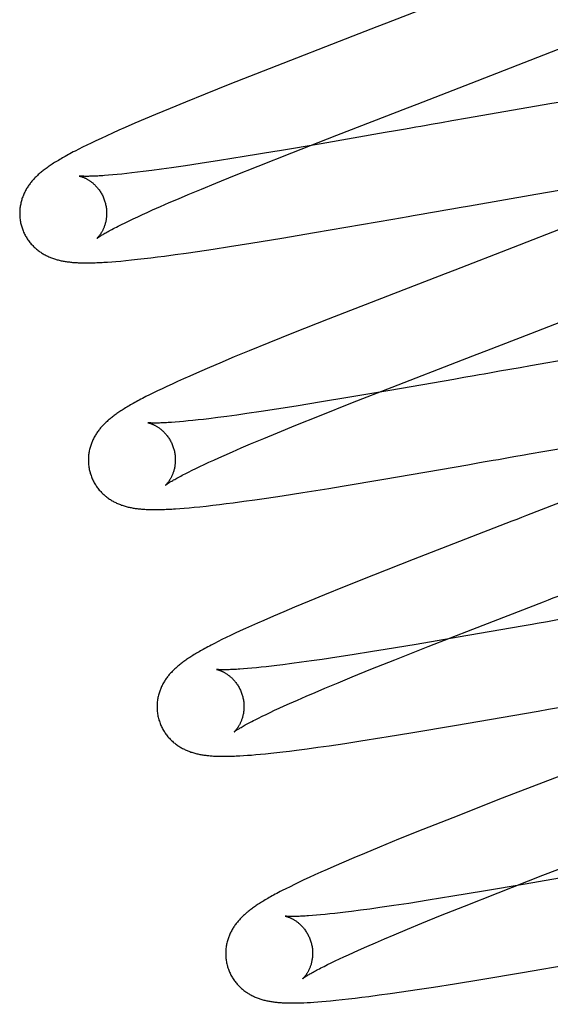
# Model space of a CAD drawing. Header units: inches. Extents: x 0 to 184, y 0 to 119.
# Tile 21 of 113: x 92.878 to 93, y 39.495 to 39.722. Entities that reach past the tile are written whole.
import ezdxf

# ---------------------------------------------------------------- set-up
doc = ezdxf.new("R2010")
doc.units = ezdxf.units.IN
doc.header["$LTSCALE"] = 10.121375
doc.header["$MEASUREMENT"] = 0
doc.linetypes.add('HIDDEN', pattern=[0.2, 0.1, -0.1])
doc.layers.add('DEFAULT_2', color=8, linetype='HIDDEN')

msp = doc.modelspace()

# ---------------------------------------------------------------- linework, layer by layer
at = {"layer": 'DEFAULT_2', "color": 8, "linetype": 'HIDDEN'}
for p, q in [((92.96527, 43.40315), (92.96527, 37.90265)), ((92.97458, 39.72585), (92.96229, 39.7211)), ((92.95454, 39.7181), (92.93529, 39.71061)), ((92.99851, 39.71383), (93.00832, 39.71771)), ((92.98173, 39.70728), (92.99851, 39.71383)), ((92.93529, 39.71061), (92.92628, 39.70706)), ((92.96938, 39.7025), (92.98173, 39.70728)), ((92.92628, 39.70706), (92.92057, 39.70477)), ((92.91603, 39.70293), (92.91254, 39.70149)), ((92.92057, 39.70477), (92.91603, 39.70293)), ((93.00573, 39.70349), (92.99989, 39.70251)), ((92.91254, 39.70149), (92.90919, 39.7001)), ((92.99989, 39.70251), (92.98089, 39.69923)), ((92.90445, 39.69808), (92.9022, 39.6971)), ((92.90678, 39.69907), (92.90445, 39.69808)), ((92.90919, 39.7001), (92.90678, 39.69907)), ((92.97495, 39.69819), (92.97258, 39.69777)), ((92.97732, 39.6986), (92.97495, 39.69819)), ((92.98089, 39.69923), (92.97732, 39.6986)), ((92.90073, 39.69645), (92.89931, 39.69581)), ((92.9022, 39.6971), (92.90073, 39.69645)), ((92.96202, 39.69592), (92.9473, 39.69337)), ((92.96435, 39.69633), (92.96202, 39.69592)), ((92.96669, 39.69674), (92.96435, 39.69633)), ((92.89548, 39.69405), (92.89438, 39.69352)), ((92.89667, 39.6946), (92.89548, 39.69405)), ((92.89795, 39.69519), (92.89667, 39.6946)), ((92.89931, 39.69581), (92.89795, 39.69519)), ((92.94055, 39.6913), (92.95084, 39.69532)), ((92.8915, 39.6921), (92.89066, 39.69167)), ((92.89239, 39.69255), (92.8915, 39.6921)), ((92.89335, 39.69302), (92.89239, 39.69255)), ((92.89438, 39.69352), (92.89335, 39.69302)), ((92.93662, 39.69155), (92.92959, 39.69039)), ((92.9328, 39.68823), (92.94055, 39.6913)), ((92.92389, 39.68948), (92.91942, 39.68878)), ((92.92959, 39.69039), (92.92389, 39.68948)), ((92.90499, 39.68679), (92.90374, 39.68664)), ((92.9063, 39.68694), (92.90499, 39.68679)), ((92.90836, 39.68721), (92.9063, 39.68694)), ((92.91053, 39.6875), (92.90836, 39.68721)), ((92.91281, 39.68781), (92.91053, 39.6875)), ((92.91603, 39.68828), (92.91281, 39.68781)), ((92.91942, 39.68878), (92.91603, 39.68828)), ((92.92733, 39.68603), (92.9328, 39.68823)), ((92.89932, 39.68618), (92.89837, 39.6861)), ((92.90034, 39.68628), (92.89932, 39.68618)), ((92.90142, 39.68639), (92.90034, 39.68628)), ((92.90255, 39.68651), (92.90142, 39.68639)), ((92.90374, 39.68664), (92.90255, 39.68651)), ((92.92302, 39.68428), (92.92733, 39.68603)), ((92.91665, 39.68164), (92.91975, 39.68293)), ((92.91975, 39.68293), (92.92302, 39.68428)), ((92.99667, 39.68176), (93.00708, 39.68354)), ((92.91234, 39.6798), (92.91444, 39.68071)), ((92.91444, 39.68071), (92.91665, 39.68164)), ((92.98135, 39.6791), (92.99667, 39.68176)), ((92.90728, 39.67757), (92.90847, 39.67811)), ((92.90847, 39.67811), (92.91035, 39.67894)), ((92.91035, 39.67894), (92.91234, 39.6798)), ((92.97427, 39.67786), (92.97545, 39.67807)), ((92.97899, 39.67869), (92.98135, 39.6791)), ((92.90218, 39.67518), (92.90309, 39.67562)), ((92.90309, 39.67562), (92.90405, 39.67608)), ((92.90405, 39.67608), (92.90507, 39.67656)), ((92.90507, 39.67656), (92.90615, 39.67706)), ((92.90615, 39.67706), (92.90728, 39.67757)), ((92.94573, 39.6729), (92.96376, 39.67602)), ((92.96376, 39.67602), (92.96724, 39.67663)), ((92.90055, 39.67437), (92.90133, 39.67476)), ((92.90133, 39.67476), (92.90218, 39.67518)), ((93.00364, 39.67423), (92.99142, 39.66947)), ((92.9311, 39.67047), (92.93825, 39.67164)), ((92.93825, 39.67164), (92.94573, 39.6729)), ((92.91883, 39.66857), (92.92245, 39.66911)), ((92.92245, 39.66911), (92.92621, 39.66969)), ((92.92621, 39.66969), (92.9311, 39.67047)), ((92.99142, 39.66947), (92.97798, 39.66427)), ((92.90008, 39.66627), (92.90116, 39.66636)), ((92.90116, 39.66636), (92.90234, 39.66647)), ((92.90234, 39.66647), (92.90364, 39.6666)), ((92.90364, 39.6666), (92.90505, 39.66676)), ((92.90505, 39.66676), (92.90654, 39.66693)), ((92.90654, 39.66693), (92.90807, 39.66711)), ((92.90807, 39.66711), (92.90962, 39.6673)), ((92.90962, 39.6673), (92.91121, 39.6675)), ((92.91121, 39.6675), (92.91366, 39.66783)), ((92.91366, 39.66783), (92.91621, 39.66819)), ((92.91621, 39.66819), (92.91883, 39.66857)), ((92.89816, 39.66613), (92.89909, 39.66619)), ((92.89909, 39.66619), (92.90008, 39.66627)), ((92.96255, 39.65829), (92.94886, 39.65295)), ((92.99546, 39.64969), (93.0134, 39.65668)), ((92.94886, 39.65295), (92.94091, 39.6498)), ((92.94091, 39.6498), (92.93524, 39.64753)), ((92.93524, 39.64753), (92.93074, 39.64569)), ((92.92728, 39.64427), (92.92397, 39.64288)), ((92.93074, 39.64569), (92.92728, 39.64427)), ((92.97979, 39.64363), (92.98312, 39.64492)), ((93.01559, 39.6457), (92.99543, 39.64222)), ((92.92158, 39.64186), (92.91928, 39.64087)), ((92.92397, 39.64288), (92.92158, 39.64186)), ((92.96363, 39.63736), (92.97979, 39.64363)), ((92.99305, 39.6418), (92.99068, 39.64139)), ((92.99543, 39.64222), (92.99305, 39.6418)), ((92.91561, 39.63925), (92.91424, 39.63863)), ((92.91705, 39.63989), (92.91561, 39.63925)), ((92.91928, 39.64087), (92.91705, 39.63989)), ((92.9801, 39.63953), (92.97777, 39.63912)), ((92.98243, 39.63994), (92.9801, 39.63953)), ((92.99068, 39.64139), (92.98831, 39.64097)), ((92.91068, 39.63697), (92.90966, 39.63648)), ((92.91178, 39.6375), (92.91068, 39.63697)), ((92.91297, 39.63805), (92.91178, 39.6375)), ((92.91424, 39.63863), (92.91297, 39.63805)), ((92.95449, 39.63378), (92.96363, 39.63736)), ((92.97777, 39.63912), (92.96307, 39.63657)), ((92.90697, 39.63515), (92.90618, 39.63474)), ((92.90781, 39.63557), (92.90697, 39.63515)), ((92.9087, 39.63602), (92.90781, 39.63557)), ((92.90966, 39.63648), (92.9087, 39.63602)), ((92.95344, 39.63493), (92.94734, 39.63392)), ((92.96307, 39.63657), (92.95344, 39.63493)), ((92.94155, 39.63298), (92.93697, 39.63226)), ((92.94734, 39.63392), (92.94155, 39.63298)), ((92.94685, 39.63074), (92.95449, 39.63378)), ((92.92347, 39.63033), (92.92145, 39.63007)), ((92.9256, 39.63061), (92.92347, 39.63033)), ((92.92785, 39.63091), (92.9256, 39.63061)), ((92.9302, 39.63125), (92.92785, 39.63091)), ((92.9335, 39.63173), (92.9302, 39.63125)), ((92.93697, 39.63226), (92.9335, 39.63173)), ((92.94147, 39.62858), (92.94685, 39.63074)), ((92.91465, 39.62935), (92.91372, 39.62928)), ((92.91563, 39.62944), (92.91465, 39.62935)), ((92.91668, 39.62954), (92.91563, 39.62944)), ((92.91779, 39.62966), (92.91668, 39.62954)), ((92.91895, 39.62978), (92.91779, 39.62966)), ((92.92017, 39.62992), (92.91895, 39.62978)), ((92.92145, 39.63007), (92.92017, 39.62992)), ((92.93725, 39.62685), (92.94147, 39.62858)), ((92.93405, 39.62553), (92.93725, 39.62685)), ((92.92686, 39.62246), (92.92889, 39.62334)), ((92.92889, 39.62334), (92.93104, 39.62426)), ((92.93104, 39.62426), (92.93405, 39.62553)), ((92.99868, 39.62258), (93.01286, 39.62504)), ((92.92256, 39.62055), (92.92372, 39.62107)), ((92.92372, 39.62107), (92.92494, 39.62161)), ((92.92494, 39.62161), (92.92686, 39.62246)), ((92.99512, 39.62196), (92.99868, 39.62258)), ((92.91846, 39.61863), (92.9194, 39.61908)), ((92.9194, 39.61908), (92.92039, 39.61955)), ((92.92039, 39.61955), (92.92145, 39.62004)), ((92.92145, 39.62004), (92.92256, 39.62055)), ((92.9617, 39.61614), (92.98098, 39.61948)), ((92.98098, 39.61948), (92.98332, 39.61989)), ((92.98684, 39.62051), (92.98802, 39.62071)), ((92.916, 39.6174), (92.91676, 39.61779)), ((92.91676, 39.61779), (92.91758, 39.6182)), ((92.91758, 39.6182), (92.91846, 39.61863)), ((92.94902, 39.61402), (92.9521, 39.61453)), ((92.9521, 39.61453), (92.9617, 39.61614)), ((92.93468, 39.61179), (92.93831, 39.61233)), ((92.93831, 39.61233), (92.94306, 39.61307)), ((92.94306, 39.61307), (92.94902, 39.61402)), ((92.91808, 39.60968), (92.91939, 39.60981)), ((92.91939, 39.60981), (92.92083, 39.60996)), ((92.92083, 39.60996), (92.92234, 39.61013)), ((92.92234, 39.61013), (92.92387, 39.61032)), ((92.92387, 39.61032), (92.92542, 39.61051)), ((92.92542, 39.61051), (92.92701, 39.61072)), ((92.92701, 39.61072), (92.92948, 39.61105)), ((92.92948, 39.61105), (92.93204, 39.61141)), ((92.93204, 39.61141), (92.93468, 39.61179)), ((92.91475, 39.60939), (92.91577, 39.60947)), ((92.91577, 39.60947), (92.91688, 39.60957)), ((92.91688, 39.60957), (92.91808, 39.60968)), ((92.96842, 39.59764), (92.9593, 39.59405)), ((92.9593, 39.59405), (92.95258, 39.59136)), ((92.94801, 39.58951), (92.9445, 39.58806)), ((92.95258, 39.59136), (92.94801, 39.58951)), ((92.9445, 39.58806), (92.94113, 39.58666)), ((92.9387, 39.58564), (92.93634, 39.58463)), ((92.94113, 39.58666), (92.9387, 39.58564)), ((92.9326, 39.58299), (92.93121, 39.58237)), ((92.93406, 39.58364), (92.9326, 39.58299)), ((92.93634, 39.58463), (92.93406, 39.58364)), ((92.99579, 39.58272), (92.99346, 39.58232)), ((92.92751, 39.58068), (92.92643, 39.58016)), ((92.92867, 39.58121), (92.92751, 39.58068)), ((92.9299, 39.58178), (92.92867, 39.58121)), ((92.93121, 39.58237), (92.9299, 39.58178)), ((92.9719, 39.57762), (92.98216, 39.58163)), ((92.99346, 39.58232), (92.97874, 39.57976)), ((92.92274, 39.57834), (92.92195, 39.57793)), ((92.92357, 39.57877), (92.92274, 39.57834)), ((92.92446, 39.57921), (92.92357, 39.57877)), ((92.92541, 39.57967), (92.92446, 39.57921)), ((92.92643, 39.58016), (92.92541, 39.57967)), ((92.9691, 39.57812), (92.962, 39.57694)), ((92.97874, 39.57976), (92.9691, 39.57812)), ((92.95442, 39.57573), (92.95086, 39.57518)), ((92.95909, 39.57647), (92.95442, 39.57573)), ((92.962, 39.57694), (92.95909, 39.57647)), ((92.96418, 39.57457), (92.9719, 39.57762)), ((92.93844, 39.57343), (92.93711, 39.57327)), ((92.94053, 39.5737), (92.93844, 39.57343)), ((92.94274, 39.574), (92.94053, 39.5737)), ((92.94505, 39.57432), (92.94274, 39.574)), ((92.94748, 39.57467), (92.94505, 39.57432)), ((92.95086, 39.57518), (92.94748, 39.57467)), ((92.95872, 39.57238), (92.96418, 39.57457)), ((92.93034, 39.57255), (92.92942, 39.57248)), ((92.93132, 39.57264), (92.93034, 39.57255)), ((92.93236, 39.57274), (92.93132, 39.57264)), ((92.93346, 39.57285), (92.93236, 39.57274)), ((92.93462, 39.57298), (92.93346, 39.57285)), ((92.93584, 39.57312), (92.93462, 39.57298)), ((92.93711, 39.57327), (92.93584, 39.57312)), ((92.95443, 39.57063), (92.95872, 39.57238)), ((92.94809, 39.568), (92.95117, 39.56929)), ((92.95117, 39.56929), (92.95443, 39.57063)), ((92.9438, 39.56617), (92.94589, 39.56707)), ((92.94589, 39.56707), (92.94809, 39.568)), ((92.93877, 39.56395), (92.93995, 39.56448)), ((92.93995, 39.56448), (92.94182, 39.5653)), ((92.94182, 39.5653), (92.9438, 39.56617)), ((92.9346, 39.562), (92.93555, 39.56246)), ((92.93555, 39.56246), (92.93657, 39.56294)), ((92.93657, 39.56294), (92.93764, 39.56343)), ((92.93764, 39.56343), (92.93877, 39.56395)), ((92.97794, 39.55943), (92.99721, 39.56277)), ((92.99721, 39.56277), (92.99955, 39.56318)), ((92.99955, 39.56318), (93.00189, 39.56359)), ((92.93207, 39.56076), (92.93285, 39.56115)), ((92.93285, 39.56115), (92.9337, 39.56157)), ((92.9337, 39.56157), (92.9346, 39.562)), ((92.96833, 39.55781), (92.97794, 39.55943)), ((92.94911, 39.5548), (92.95268, 39.55533)), ((92.95268, 39.55533), (92.9564, 39.55589)), ((92.9564, 39.55589), (92.96124, 39.55666)), ((92.93449, 39.55295), (92.93572, 39.55308)), ((92.93572, 39.55308), (92.93705, 39.55322)), ((92.93705, 39.55322), (92.93847, 39.55338)), ((92.93847, 39.55338), (92.93998, 39.55357)), ((92.93998, 39.55357), (92.94156, 39.55376)), ((92.94156, 39.55376), (92.94402, 39.55409)), ((92.94402, 39.55409), (92.94653, 39.55443)), ((92.94653, 39.55443), (92.94911, 39.5548)), ((92.92941, 39.55252), (92.93031, 39.55258)), ((92.93031, 39.55258), (92.93126, 39.55265)), ((92.93126, 39.55265), (92.93226, 39.55274)), ((92.93226, 39.55274), (92.93334, 39.55284)), ((92.93334, 39.55284), (92.93449, 39.55295)), ((93.00752, 39.5499), (92.98892, 39.54269)), ((92.98892, 39.54269), (92.97754, 39.53822)), ((92.97754, 39.53822), (92.97068, 39.5355)), ((92.97068, 39.5355), (92.96509, 39.53324)), ((92.96509, 39.53324), (92.96065, 39.53142)), ((92.96065, 39.53142), (92.95725, 39.53001)), ((92.95481, 39.52898), (92.95245, 39.52797)), ((92.95725, 39.53001), (92.95481, 39.52898)), ((92.94866, 39.52632), (92.94722, 39.52568)), ((92.95015, 39.52698), (92.94866, 39.52632)), ((92.95245, 39.52797), (92.95015, 39.52698)), ((92.94332, 39.52389), (92.94218, 39.52335)), ((92.94454, 39.52446), (92.94332, 39.52389)), ((92.94584, 39.52506), (92.94454, 39.52446)), ((92.94722, 39.52568), (92.94584, 39.52506)), ((92.98799, 39.52095), (92.99828, 39.52497)), ((93.00762, 39.52524), (92.99417, 39.52291)), ((92.93917, 39.52188), (92.93829, 39.52143)), ((92.94011, 39.52234), (92.93917, 39.52188)), ((92.94111, 39.52284), (92.94011, 39.52234)), ((92.94218, 39.52335), (92.94111, 39.52284)), ((92.99417, 39.52291), (92.98461, 39.52128)), ((92.97188, 39.5192), (92.9674, 39.5185)), ((92.97758, 39.52012), (92.97188, 39.5192)), ((92.98461, 39.52128), (92.97758, 39.52012)), ((92.98023, 39.51788), (92.98799, 39.52095)), ((92.95628, 39.51691), (92.95421, 39.51664)), ((92.95847, 39.5172), (92.95628, 39.51691)), ((92.96077, 39.51752), (92.95847, 39.5172)), ((92.964, 39.51799), (92.96077, 39.51752)), ((92.9674, 39.5185), (92.964, 39.51799)), ((92.97475, 39.51568), (92.98023, 39.51788)), ((92.94618, 39.51577), (92.94526, 39.51569)), ((92.94715, 39.51585), (92.94618, 39.51577)), ((92.94817, 39.51595), (92.94715, 39.51585)), ((92.94926, 39.51606), (92.94817, 39.51595)), ((92.95041, 39.51619), (92.94926, 39.51606)), ((92.95162, 39.51632), (92.95041, 39.51619)), ((92.95289, 39.51647), (92.95162, 39.51632)), ((92.95421, 39.51664), (92.95289, 39.51647)), ((92.97044, 39.51393), (92.97475, 39.51568)), ((92.96406, 39.51128), (92.96716, 39.51258)), ((92.96716, 39.51258), (92.97044, 39.51393)), ((92.95975, 39.50944), (92.96185, 39.51035)), ((92.96185, 39.51035), (92.96406, 39.51128)), ((92.95468, 39.50721), (92.95587, 39.50774)), ((92.95587, 39.50774), (92.95775, 39.50858)), ((92.95775, 39.50858), (92.95975, 39.50944)), ((92.95048, 39.50526), (92.95145, 39.50572)), ((92.95145, 39.50572), (92.95247, 39.5062)), ((92.95247, 39.5062), (92.95355, 39.50669)), ((92.95355, 39.50669), (92.95468, 39.50721)), ((92.99358, 39.50261), (93.01276, 39.50593)), ((92.94793, 39.504), (92.94872, 39.5044)), ((92.94872, 39.5044), (92.94957, 39.50482)), ((92.94957, 39.50482), (92.95048, 39.50526)), ((92.97795, 39.50001), (92.98402, 39.501)), ((92.98402, 39.501), (92.99358, 39.50261)), ((92.96576, 39.49813), (92.96936, 39.49867)), ((92.96936, 39.49867), (92.97309, 39.49924)), ((92.97309, 39.49924), (92.97795, 39.50001)), ((92.9521, 39.49635), (92.95357, 39.49651)), ((92.95357, 39.49651), (92.95508, 39.49669)), ((92.95508, 39.49669), (92.95662, 39.49688)), ((92.95662, 39.49688), (92.9582, 39.49708)), ((92.9582, 39.49708), (92.96063, 39.49741)), ((92.96063, 39.49741), (92.96316, 39.49776)), ((92.96316, 39.49776), (92.96576, 39.49813)), ((92.94405, 39.49566), (92.94481, 39.49571)), ((92.94481, 39.49571), (92.94562, 39.49576)), ((92.94562, 39.49576), (92.94649, 39.49582)), ((92.94649, 39.49582), (92.94741, 39.49589)), ((92.94741, 39.49589), (92.94839, 39.49598)), ((92.94839, 39.49598), (92.94945, 39.49608)), ((92.94945, 39.49608), (92.95067, 39.4962)), ((92.95067, 39.4962), (92.9521, 39.49635))]:
    msp.add_line(p, q, dxfattribs=at)
for points in [[(92.96229, 39.7211), (92.96007, 39.72024), (92.95454, 39.7181)], [(92.95084, 39.69532), (92.96715, 39.70164), (92.96938, 39.7025)], [(92.97258, 39.69777), (92.9714, 39.69757), (92.97022, 39.69736), (92.96904, 39.69715), (92.96786, 39.69695), (92.96669, 39.69674)], [(92.89066, 39.69167), (92.89026, 39.69146), (92.88987, 39.69125), (92.88949, 39.69105), (92.88913, 39.69085), (92.88877, 39.69066), (92.88842, 39.69046), (92.88809, 39.69028), (92.88776, 39.69009), (92.88744, 39.6899), (92.88713, 39.68972), (92.88683, 39.68954), (92.88653, 39.68937), (92.88625, 39.68919), (92.88597, 39.68902), (92.8857, 39.68885), (92.88544, 39.68868), (92.88518, 39.68851), (92.88493, 39.68834), (92.88469, 39.68818), (92.88446, 39.68802), (92.88423, 39.68785), (92.884, 39.68769), (92.88379, 39.68753), (92.88357, 39.68737), (92.88337, 39.68721), (92.88317, 39.68705), (92.88297, 39.68689), (92.88278, 39.68673), (92.88259, 39.68657), (92.8824, 39.68641), (92.88222, 39.68625), (92.88204, 39.68608), (92.88187, 39.68592), (92.8817, 39.68575), (92.88153, 39.68558), (92.88136, 39.68541), (92.8812, 39.68524), (92.88105, 39.68507), (92.88089, 39.68489), (92.88074, 39.68472), (92.88059, 39.68454), (92.88045, 39.68436), (92.88031, 39.68417), (92.88017, 39.68399), (92.88004, 39.6838), (92.87991, 39.68361), (92.87978, 39.68342), (92.87966, 39.68322), (92.87953, 39.68302), (92.87942, 39.68282), (92.8793, 39.68261), (92.87919, 39.6824), (92.87909, 39.68219), (92.87898, 39.68198), (92.87889, 39.68176), (92.87879, 39.68155), (92.8787, 39.68133), (92.87862, 39.68111), (92.87854, 39.68088), (92.87846, 39.68066), (92.87839, 39.68043), (92.87833, 39.68019), (92.87827, 39.67996), (92.87821, 39.67972), (92.87816, 39.67948), (92.87811, 39.67924), (92.87807, 39.67899), (92.87803, 39.67874), (92.878, 39.6785), (92.87798, 39.67825), (92.87796, 39.67799), (92.87795, 39.67774), (92.87794, 39.67748), (92.87794, 39.67723), (92.87794, 39.67697), (92.87795, 39.67672), (92.87797, 39.67646), (92.878, 39.6762), (92.87803, 39.67595), (92.87806, 39.67569), (92.87811, 39.67544), (92.87815, 39.67518), (92.87821, 39.67493), (92.87827, 39.67468), (92.87833, 39.67447)], [(92.9473, 39.69337), (92.93766, 39.69173), (92.93662, 39.69155)], [(92.89165, 39.68592), (92.89164, 39.68592), (92.89165, 39.68592), (92.89166, 39.68592), (92.89168, 39.68592), (92.89171, 39.68591), (92.89175, 39.6859), (92.89179, 39.68589), (92.89184, 39.68588), (92.89189, 39.68587), (92.89195, 39.68585), (92.89201, 39.68583), (92.89208, 39.68581), (92.89216, 39.68579), (92.89223, 39.68576), (92.89232, 39.68573), (92.8924, 39.6857), (92.89249, 39.68567), (92.89259, 39.68563), (92.89268, 39.68559), (92.89278, 39.68555), (92.89288, 39.6855), (92.89299, 39.68545), (92.8931, 39.6854), (92.89321, 39.68534), (92.89332, 39.68528), (92.89344, 39.68522), (92.89356, 39.68515), (92.89368, 39.68508), (92.8938, 39.685), (92.89393, 39.68492), (92.89405, 39.68483), (92.89418, 39.68474), (92.89432, 39.68465), (92.89445, 39.68454), (92.89458, 39.68444), (92.89472, 39.68433), (92.89485, 39.68421), (92.89499, 39.68409), (92.89512, 39.68396), (92.89526, 39.68383), (92.8954, 39.68369), (92.89554, 39.68354), (92.89567, 39.68339), (92.89581, 39.68323), (92.89594, 39.68307), (92.89607, 39.6829), (92.8962, 39.68272), (92.89633, 39.68254), (92.89645, 39.68236), (92.89657, 39.68217), (92.89669, 39.68197), (92.8968, 39.68177), (92.89691, 39.68157), (92.89702, 39.68136), (92.89712, 39.68114), (92.89721, 39.68093), (92.8973, 39.68071), (92.89739, 39.68048), (92.89746, 39.68025), (92.89754, 39.68002), (92.8976, 39.67982)], [(92.89837, 39.6861), (92.89747, 39.68603), (92.89705, 39.686), (92.89664, 39.68598), (92.89625, 39.68595), (92.89588, 39.68593), (92.89552, 39.68591), (92.89518, 39.6859), (92.89486, 39.68588), (92.89455, 39.68587), (92.89426, 39.68586), (92.89399, 39.68586), (92.89373, 39.68585), (92.89349, 39.68585), (92.89327, 39.68585), (92.89307, 39.68585), (92.89289, 39.68585), (92.89272, 39.68586), (92.89257, 39.68586), (92.89243, 39.68586), (92.8923, 39.68587), (92.89218, 39.68588), (92.89208, 39.68588), (92.89199, 39.68589), (92.89191, 39.68589), (92.89184, 39.6859), (92.89179, 39.68591), (92.89174, 39.68591), (92.8917, 39.68592), (92.89167, 39.68592), (92.89165, 39.68592), (92.89165, 39.68592)], [(92.8976, 39.67982), (92.89765, 39.67963), (92.8977, 39.67939), (92.89775, 39.67916), (92.8978, 39.67892), (92.89784, 39.67869), (92.89787, 39.67845), (92.89789, 39.67822), (92.89791, 39.67799), (92.89792, 39.67775), (92.89793, 39.67753), (92.89793, 39.6773), (92.89793, 39.67707), (92.89792, 39.67685), (92.8979, 39.67663), (92.89788, 39.67641), (92.89785, 39.6762), (92.89782, 39.67599), (92.89779, 39.67579), (92.89775, 39.67558), (92.89771, 39.67539), (92.89767, 39.6752), (92.89762, 39.67501), (92.89757, 39.67483), (92.89751, 39.67466), (92.89746, 39.67449), (92.8974, 39.67432), (92.89734, 39.67417), (92.89728, 39.67401), (92.89722, 39.67386), (92.89715, 39.67372), (92.89709, 39.67358), (92.89702, 39.67344), (92.89696, 39.67331), (92.89689, 39.67319), (92.89682, 39.67307), (92.89676, 39.67295), (92.89669, 39.67284), (92.89663, 39.67274), (92.89656, 39.67264), (92.8965, 39.67254), (92.89643, 39.67244), (92.89637, 39.67236), (92.89631, 39.67227), (92.89625, 39.67219), (92.89619, 39.67212), (92.89613, 39.67204), (92.89607, 39.67198), (92.89602, 39.67191), (92.89597, 39.67185), (92.89592, 39.6718), (92.89587, 39.67175), (92.89583, 39.67171), (92.89579, 39.67167), (92.89576, 39.67163), (92.89573, 39.6716), (92.8957, 39.67158), (92.89568, 39.67156), (92.89566, 39.67154), (92.89565, 39.67153), (92.89565, 39.67153)], [(92.97075, 39.67725), (92.97192, 39.67745), (92.97427, 39.67786)], [(92.97545, 39.67807), (92.97781, 39.67848), (92.97899, 39.67869)], [(92.96724, 39.67663), (92.96841, 39.67684), (92.97075, 39.67725)], [(92.87833, 39.67447), (92.87839, 39.67425), (92.87847, 39.67401), (92.87855, 39.67376), (92.87864, 39.67352), (92.87873, 39.67328), (92.87884, 39.67304), (92.87894, 39.6728), (92.87905, 39.67257), (92.87917, 39.67234), (92.87929, 39.67212), (92.87942, 39.6719), (92.87956, 39.67168), (92.87969, 39.67146), (92.87983, 39.67125), (92.87998, 39.67105), (92.88013, 39.67084), (92.88029, 39.67065), (92.88044, 39.67045), (92.88061, 39.67026), (92.88077, 39.67008), (92.88094, 39.6699), (92.88111, 39.66973), (92.88129, 39.66956), (92.88146, 39.66939), (92.88164, 39.66923), (92.88183, 39.66908), (92.88201, 39.66893), (92.8822, 39.66878), (92.88239, 39.66864), (92.88258, 39.6685), (92.88277, 39.66837), (92.88297, 39.66824), (92.88317, 39.66811), (92.88337, 39.66799), (92.88358, 39.66787), (92.88378, 39.66776), (92.88399, 39.66765), (92.8842, 39.66755), (92.88441, 39.66745), (92.88462, 39.66735), (92.88483, 39.66726), (92.88504, 39.66717), (92.88526, 39.66709), (92.88548, 39.66701), (92.8857, 39.66693), (92.88592, 39.66686), (92.88614, 39.66679), (92.88636, 39.66672), (92.88659, 39.66666), (92.88681, 39.6666), (92.88704, 39.66654), (92.88727, 39.66649), (92.88749, 39.66644), (92.88772, 39.66639), (92.88795, 39.66635), (92.88818, 39.66631), (92.88841, 39.66627), (92.88865, 39.66623), (92.88888, 39.6662), (92.88912, 39.66617), (92.88936, 39.66614), (92.8896, 39.66611), (92.88984, 39.66609), (92.89009, 39.66606), (92.89035, 39.66604), (92.8906, 39.66602), (92.89087, 39.66601), (92.89114, 39.66599), (92.89142, 39.66598), (92.8917, 39.66597), (92.89199, 39.66596), (92.89229, 39.66595), (92.89259, 39.66595), (92.8929, 39.66594), (92.89322, 39.66594), (92.89355, 39.66594), (92.89388, 39.66594), (92.89422, 39.66595), (92.89457, 39.66596), (92.89493, 39.66597), (92.8953, 39.66598), (92.89567, 39.66599), (92.89606, 39.66601), (92.89646, 39.66603), (92.89687, 39.66605), (92.89729, 39.66607), (92.89816, 39.66613)], [(92.89565, 39.67153), (92.89565, 39.67153), (92.89567, 39.67155), (92.89569, 39.67156), (92.89572, 39.67159), (92.89576, 39.67162), (92.89581, 39.67165), (92.89587, 39.6717), (92.89594, 39.67175), (92.89602, 39.6718), (92.89611, 39.67187), (92.89621, 39.67193), (92.89633, 39.67201), (92.89646, 39.67209), (92.8966, 39.67218), (92.89676, 39.67228), (92.89693, 39.67239), (92.89712, 39.6725), (92.89732, 39.67262), (92.89754, 39.67275), (92.89777, 39.67288), (92.89801, 39.67302), (92.89828, 39.67317), (92.89855, 39.67332), (92.89885, 39.67348), (92.89916, 39.67364), (92.89948, 39.67382), (92.89982, 39.67399), (92.90018, 39.67418), (92.90055, 39.67437)], [(92.97798, 39.66427), (92.97575, 39.6634), (92.96255, 39.65829)], [(92.98312, 39.64492), (92.98535, 39.64578), (92.99546, 39.64969)], [(92.98831, 39.64097), (92.98713, 39.64076), (92.98595, 39.64056), (92.98478, 39.64035), (92.9836, 39.64015), (92.98243, 39.63994)], [(92.90618, 39.63474), (92.9058, 39.63454), (92.90543, 39.63434), (92.90508, 39.63415), (92.90473, 39.63396), (92.90439, 39.63377), (92.90406, 39.63359), (92.90374, 39.63341), (92.90343, 39.63323), (92.90312, 39.63305), (92.90283, 39.63288), (92.90254, 39.63271), (92.90226, 39.63254), (92.90199, 39.63237), (92.90173, 39.63221), (92.90148, 39.63205), (92.90123, 39.63189), (92.90099, 39.63173), (92.90076, 39.63157), (92.90053, 39.63142), (92.90031, 39.63127), (92.9001, 39.63112), (92.89989, 39.63097), (92.89968, 39.63082), (92.89949, 39.63067), (92.89929, 39.63052), (92.8991, 39.63037), (92.89891, 39.63022), (92.89873, 39.63007), (92.89855, 39.62992), (92.89837, 39.62977), (92.89819, 39.62962), (92.89802, 39.62946), (92.89784, 39.6293), (92.89767, 39.62914), (92.89751, 39.62898), (92.89734, 39.62881), (92.89718, 39.62865), (92.89702, 39.62848), (92.89686, 39.6283), (92.89671, 39.62813), (92.89655, 39.62795), (92.8964, 39.62777), (92.89626, 39.62759), (92.89612, 39.6274), (92.89598, 39.62722), (92.89584, 39.62703), (92.89571, 39.62684), (92.89559, 39.62665), (92.89546, 39.62645), (92.89534, 39.62625), (92.89522, 39.62605), (92.8951, 39.62584), (92.89499, 39.62563), (92.89489, 39.62542), (92.89478, 39.62521), (92.89469, 39.62499), (92.89459, 39.62477), (92.8945, 39.62455), (92.89442, 39.62433), (92.89434, 39.62411), (92.89426, 39.62388), (92.89419, 39.62365), (92.89412, 39.62342), (92.89406, 39.62318), (92.894, 39.62294), (92.89395, 39.6227), (92.8939, 39.62246), (92.89386, 39.62221), (92.89382, 39.62197), (92.89379, 39.62172), (92.89377, 39.62146), (92.89375, 39.62121), (92.89374, 39.62096), (92.89373, 39.6207), (92.89373, 39.62045), (92.89373, 39.62019), (92.89375, 39.61993), (92.89376, 39.61967), (92.89379, 39.61942), (92.89382, 39.61916), (92.89385, 39.6189), (92.8939, 39.61865), (92.89394, 39.61839), (92.894, 39.61814), (92.89406, 39.61789), (92.89412, 39.61768)], [(92.90744, 39.62913), (92.90743, 39.62913), (92.90744, 39.62913), (92.90745, 39.62913), (92.90748, 39.62912), (92.90751, 39.62912), (92.90754, 39.62911), (92.90758, 39.6291), (92.90763, 39.62909), (92.90768, 39.62907), (92.90774, 39.62906), (92.90781, 39.62904), (92.90788, 39.62902), (92.90795, 39.629), (92.90803, 39.62897), (92.90811, 39.62894), (92.9082, 39.62891), (92.90829, 39.62887), (92.90838, 39.62884), (92.90848, 39.6288), (92.90858, 39.62875), (92.90868, 39.62871), (92.90879, 39.62866), (92.90889, 39.6286), (92.90901, 39.62855), (92.90912, 39.62849), (92.90923, 39.62842), (92.90935, 39.62835), (92.90947, 39.62828), (92.9096, 39.62821), (92.90972, 39.62812), (92.90985, 39.62804), (92.90998, 39.62795), (92.91011, 39.62785), (92.91024, 39.62775), (92.91038, 39.62764), (92.91051, 39.62753), (92.91065, 39.62742), (92.91078, 39.6273), (92.91092, 39.62717), (92.91106, 39.62703), (92.91119, 39.62689), (92.91133, 39.62675), (92.91147, 39.6266), (92.9116, 39.62644), (92.91173, 39.62627), (92.91187, 39.6261), (92.912, 39.62593), (92.91212, 39.62575), (92.91225, 39.62556), (92.91237, 39.62537), (92.91248, 39.62518), (92.9126, 39.62498), (92.91271, 39.62477), (92.91281, 39.62456), (92.91291, 39.62435), (92.913, 39.62413), (92.91309, 39.62391), (92.91318, 39.62369), (92.91326, 39.62346), (92.91333, 39.62323), (92.91339, 39.62303)], [(92.91372, 39.62928), (92.91286, 39.62921), (92.91246, 39.62919), (92.91207, 39.62916), (92.91169, 39.62914), (92.91134, 39.62912), (92.911, 39.62911), (92.91067, 39.62909), (92.91036, 39.62908), (92.91007, 39.62907), (92.90979, 39.62907), (92.90953, 39.62906), (92.90929, 39.62906), (92.90907, 39.62906), (92.90886, 39.62906), (92.90868, 39.62906), (92.90851, 39.62907), (92.90835, 39.62907), (92.90821, 39.62907), (92.90808, 39.62908), (92.90797, 39.62909), (92.90787, 39.62909), (92.90778, 39.6291), (92.9077, 39.6291), (92.90763, 39.62911), (92.90757, 39.62911), (92.90753, 39.62912), (92.90749, 39.62912), (92.90746, 39.62913), (92.90744, 39.62913), (92.90744, 39.62913)], [(92.91339, 39.62303), (92.91344, 39.62283), (92.9135, 39.6226), (92.91355, 39.62237), (92.91359, 39.62213), (92.91363, 39.6219), (92.91366, 39.62166), (92.91368, 39.62143), (92.9137, 39.62119), (92.91371, 39.62096), (92.91372, 39.62073), (92.91372, 39.6205), (92.91372, 39.62028), (92.91371, 39.62006), (92.91369, 39.61984), (92.91367, 39.61962), (92.91365, 39.61941), (92.91362, 39.6192), (92.91358, 39.61899), (92.91354, 39.61879), (92.9135, 39.61859), (92.91346, 39.6184), (92.91341, 39.61822), (92.91336, 39.61804), (92.9133, 39.61786), (92.91325, 39.61769), (92.91319, 39.61753), (92.91313, 39.61737), (92.91307, 39.61722), (92.91301, 39.61707), (92.91294, 39.61692), (92.91288, 39.61678), (92.91281, 39.61665), (92.91274, 39.61652), (92.91268, 39.61639), (92.91261, 39.61627), (92.91255, 39.61616), (92.91248, 39.61605), (92.91241, 39.61594), (92.91235, 39.61584), (92.91228, 39.61574), (92.91222, 39.61565), (92.91216, 39.61556), (92.91209, 39.61548), (92.91203, 39.6154), (92.91197, 39.61532), (92.91192, 39.61525), (92.91186, 39.61518), (92.91181, 39.61512), (92.91176, 39.61506), (92.91171, 39.61501), (92.91166, 39.61496), (92.91162, 39.61491), (92.91158, 39.61487), (92.91155, 39.61484), (92.91152, 39.61481), (92.91149, 39.61478), (92.91147, 39.61476), (92.91145, 39.61475), (92.91144, 39.61474), (92.91144, 39.61474)], [(92.98802, 39.62071), (92.99038, 39.62113), (92.99157, 39.62134)], [(92.99157, 39.62134), (92.99393, 39.62175), (92.99512, 39.62196)], [(92.98332, 39.61989), (92.98449, 39.6201), (92.98684, 39.62051)], [(92.89412, 39.61768), (92.89418, 39.61746), (92.89426, 39.61721), (92.89434, 39.61697), (92.89443, 39.61672), (92.89453, 39.61648), (92.89463, 39.61624), (92.89474, 39.61601), (92.89485, 39.61577), (92.89497, 39.61554), (92.89509, 39.61532), (92.89522, 39.61509), (92.89535, 39.61488), (92.89549, 39.61466), (92.89563, 39.61445), (92.89578, 39.61424), (92.89593, 39.61404), (92.89609, 39.61384), (92.89625, 39.61365), (92.89641, 39.61346), (92.89658, 39.61327), (92.89675, 39.6131), (92.89692, 39.61292), (92.89709, 39.61275), (92.89727, 39.61259), (92.89745, 39.61243), (92.89764, 39.61227), (92.89782, 39.61212), (92.89801, 39.61197), (92.8982, 39.61183), (92.89839, 39.61169), (92.89859, 39.61156), (92.89879, 39.61143), (92.89899, 39.6113), (92.89919, 39.61118), (92.8994, 39.61107), (92.8996, 39.61095), (92.89981, 39.61085), (92.90002, 39.61074), (92.90023, 39.61064), (92.90044, 39.61055), (92.90065, 39.61046), (92.90087, 39.61037), (92.90109, 39.61028), (92.9013, 39.6102), (92.90153, 39.61013), (92.90175, 39.61005), (92.90197, 39.60998), (92.9022, 39.60992), (92.90242, 39.60985), (92.90265, 39.60979), (92.90288, 39.60974), (92.9031, 39.60969), (92.90333, 39.60964), (92.90356, 39.60959), (92.90379, 39.60955), (92.90403, 39.60951), (92.90426, 39.60947), (92.90449, 39.60943), (92.90473, 39.6094), (92.90497, 39.60937), (92.90521, 39.60934), (92.90545, 39.60931), (92.9057, 39.60929), (92.90595, 39.60927), (92.9062, 39.60925), (92.90646, 39.60923), (92.90673, 39.60921), (92.907, 39.6092), (92.90728, 39.60918), (92.90756, 39.60917), (92.90786, 39.60916), (92.90816, 39.60916), (92.90846, 39.60915), (92.90878, 39.60915), (92.9091, 39.60915), (92.90944, 39.60915), (92.90978, 39.60915), (92.91013, 39.60916), (92.91049, 39.60917), (92.91087, 39.60918), (92.91125, 39.60919), (92.91164, 39.60921), (92.91205, 39.60923), (92.91246, 39.60925), (92.91289, 39.60927), (92.91333, 39.6093), (92.91379, 39.60932), (92.91475, 39.60939)], [(92.91144, 39.61474), (92.91144, 39.61474), (92.91145, 39.61474), (92.91146, 39.61476), (92.91148, 39.61477), (92.91152, 39.6148), (92.91156, 39.61483), (92.91161, 39.61487), (92.91166, 39.61491), (92.91174, 39.61496), (92.91182, 39.61502), (92.91191, 39.61508), (92.91201, 39.61515), (92.91213, 39.61523), (92.91226, 39.61531), (92.9124, 39.6154), (92.91256, 39.6155), (92.91273, 39.6156), (92.91292, 39.61572), (92.91312, 39.61584), (92.91334, 39.61596), (92.91358, 39.6161), (92.91382, 39.61624), (92.91409, 39.61639), (92.91437, 39.61654), (92.91466, 39.6167), (92.91497, 39.61687), (92.9153, 39.61704), (92.91564, 39.61722), (92.916, 39.6174)], [(93.00458, 39.61166), (92.9945, 39.60776), (92.99338, 39.60732), (92.99226, 39.60689), (92.99115, 39.60646), (92.96842, 39.59764)], [(92.98216, 39.58163), (92.99843, 39.58794), (92.99954, 39.58837), (93.00065, 39.5888), (93.00177, 39.58923), (93.01298, 39.59357)], [(92.9993, 39.58334), (92.99696, 39.58293), (92.99579, 39.58272)], [(93.00402, 39.58417), (93.00284, 39.58396), (93.00166, 39.58375), (93.00048, 39.58354), (92.9993, 39.58334)], [(92.92195, 39.57793), (92.92157, 39.57773), (92.9212, 39.57754), (92.92085, 39.57735), (92.9205, 39.57716), (92.92016, 39.57697), (92.91983, 39.57679), (92.91952, 39.57661), (92.91921, 39.57643), (92.91891, 39.57626), (92.91861, 39.57608), (92.91833, 39.57591), (92.91806, 39.57575), (92.91779, 39.57558), (92.91753, 39.57542), (92.91727, 39.57526), (92.91703, 39.5751), (92.91679, 39.57494), (92.91655, 39.57479), (92.91633, 39.57463), (92.91611, 39.57448), (92.91589, 39.57433), (92.91569, 39.57418), (92.91548, 39.57403), (92.91528, 39.57388), (92.91509, 39.57373), (92.91489, 39.57359), (92.91471, 39.57344), (92.91452, 39.57328), (92.91434, 39.57313), (92.91416, 39.57298), (92.91398, 39.57282), (92.91381, 39.57267), (92.91363, 39.57251), (92.91346, 39.57235), (92.9133, 39.57218), (92.91313, 39.57202), (92.91297, 39.57185), (92.91281, 39.57168), (92.91265, 39.57151), (92.91249, 39.57133), (92.91234, 39.57116), (92.91219, 39.57098), (92.91205, 39.57079), (92.91191, 39.57061), (92.91177, 39.57042), (92.91163, 39.57024), (92.9115, 39.57005), (92.91137, 39.56985), (92.91125, 39.56966), (92.91113, 39.56946), (92.91101, 39.56925), (92.91089, 39.56905), (92.91078, 39.56884), (92.91068, 39.56863), (92.91057, 39.56841), (92.91048, 39.5682), (92.91038, 39.56798), (92.91029, 39.56776), (92.91021, 39.56754), (92.91013, 39.56731), (92.91005, 39.56709), (92.90998, 39.56686), (92.90991, 39.56662), (92.90985, 39.56639), (92.90979, 39.56615), (92.90974, 39.56591), (92.90969, 39.56567), (92.90965, 39.56542), (92.90962, 39.56517), (92.90958, 39.56492), (92.90956, 39.56467), (92.90954, 39.56442), (92.90953, 39.56417), (92.90952, 39.56391), (92.90952, 39.56365), (92.90952, 39.5634), (92.90954, 39.56314), (92.90955, 39.56288), (92.90958, 39.56263), (92.90961, 39.56237), (92.90964, 39.56211), (92.90969, 39.56186), (92.90974, 39.5616), (92.90979, 39.56135), (92.90985, 39.56109), (92.90991, 39.56088)], [(92.92323, 39.57234), (92.92323, 39.57234), (92.92322, 39.57234), (92.92323, 39.57234), (92.92324, 39.57234), (92.92326, 39.57233), (92.92329, 39.57233), (92.92333, 39.57232), (92.92337, 39.57231), (92.92342, 39.5723), (92.92347, 39.57228), (92.92353, 39.57227), (92.92359, 39.57225), (92.92366, 39.57223), (92.92373, 39.57221), (92.92381, 39.57218), (92.92389, 39.57215), (92.92398, 39.57212), (92.92407, 39.57209), (92.92416, 39.57205), (92.92426, 39.57201), (92.92436, 39.57197), (92.92446, 39.57192), (92.92457, 39.57187), (92.92468, 39.57182), (92.92479, 39.57176), (92.9249, 39.5717), (92.92502, 39.57164), (92.92514, 39.57157), (92.92526, 39.5715), (92.92538, 39.57142), (92.92551, 39.57134), (92.92563, 39.57125), (92.92576, 39.57116), (92.9259, 39.57106), (92.92603, 39.57096), (92.92616, 39.57086), (92.9263, 39.57075), (92.92643, 39.57063), (92.92657, 39.57051), (92.9267, 39.57038), (92.92684, 39.57025), (92.92698, 39.57011), (92.92712, 39.56996), (92.92725, 39.56981), (92.92739, 39.56965), (92.92752, 39.56949), (92.92765, 39.56932), (92.92778, 39.56914), (92.92791, 39.56896), (92.92803, 39.56878), (92.92816, 39.56859), (92.92827, 39.56839), (92.92839, 39.56819), (92.92849, 39.56798), (92.9286, 39.56777), (92.9287, 39.56756), (92.92879, 39.56734), (92.92888, 39.56712), (92.92897, 39.5669), (92.92905, 39.56667), (92.92912, 39.56644), (92.92918, 39.56624)], [(92.92942, 39.57248), (92.92856, 39.57242), (92.92815, 39.57239), (92.92776, 39.57236), (92.92739, 39.57234), (92.92704, 39.57233), (92.92671, 39.57231), (92.9264, 39.5723), (92.9261, 39.57229), (92.92582, 39.57228), (92.92556, 39.57227), (92.92532, 39.57227), (92.92509, 39.57227), (92.92488, 39.57227), (92.92468, 39.57227), (92.9245, 39.57227), (92.92433, 39.57227), (92.92417, 39.57228), (92.92403, 39.57228), (92.9239, 39.57229), (92.92378, 39.57229), (92.92367, 39.5723), (92.92358, 39.57231), (92.9235, 39.57231), (92.92343, 39.57232), (92.92337, 39.57232), (92.92332, 39.57233), (92.92328, 39.57233), (92.92326, 39.57234), (92.92324, 39.57234), (92.92323, 39.57234)], [(92.92918, 39.56624), (92.92923, 39.56604), (92.92929, 39.56581), (92.92934, 39.56558), (92.92938, 39.56534), (92.92942, 39.56511), (92.92945, 39.56487), (92.92947, 39.56464), (92.92949, 39.56441), (92.9295, 39.56418), (92.92951, 39.56395), (92.92951, 39.56372), (92.92951, 39.56349), (92.9295, 39.56327), (92.92948, 39.56305), (92.92946, 39.56284), (92.92944, 39.56262), (92.92941, 39.56241), (92.92937, 39.56221), (92.92934, 39.56201), (92.92929, 39.56181), (92.92925, 39.56162), (92.9292, 39.56144), (92.92915, 39.56126), (92.9291, 39.56108), (92.92904, 39.56091), (92.92898, 39.56075), (92.92892, 39.56059), (92.92886, 39.56044), (92.9288, 39.56029), (92.92874, 39.56014), (92.92867, 39.56), (92.92861, 39.55987), (92.92854, 39.55974), (92.92848, 39.55961), (92.92841, 39.55949), (92.92834, 39.55938), (92.92828, 39.55927), (92.92821, 39.55916), (92.92815, 39.55906), (92.92808, 39.55896), (92.92802, 39.55887), (92.92795, 39.55878), (92.92789, 39.5587), (92.92783, 39.55861), (92.92777, 39.55854), (92.92771, 39.55847), (92.92766, 39.5584), (92.9276, 39.55834), (92.92755, 39.55828), (92.9275, 39.55822), (92.92746, 39.55817), (92.92742, 39.55813), (92.92738, 39.55809), (92.92734, 39.55805), (92.92731, 39.55802), (92.92728, 39.558), (92.92726, 39.55798), (92.92724, 39.55796), (92.92723, 39.55795), (92.92723, 39.55795)], [(92.90991, 39.56088), (92.90997, 39.56067), (92.91005, 39.56042), (92.91013, 39.56018), (92.91022, 39.55993), (92.91032, 39.55969), (92.91042, 39.55945), (92.91052, 39.55922), (92.91064, 39.55899), (92.91076, 39.55876), (92.91088, 39.55853), (92.91101, 39.55831), (92.91114, 39.55809), (92.91128, 39.55787), (92.91142, 39.55766), (92.91157, 39.55746), (92.91172, 39.55726), (92.91187, 39.55706), (92.91203, 39.55686), (92.91219, 39.55668), (92.91236, 39.55649), (92.91253, 39.55631), (92.9127, 39.55614), (92.91288, 39.55597), (92.91305, 39.5558), (92.91323, 39.55564), (92.91342, 39.55549), (92.9136, 39.55534), (92.91379, 39.55519), (92.91398, 39.55505), (92.91417, 39.55491), (92.91437, 39.55478), (92.91457, 39.55465), (92.91477, 39.55452), (92.91497, 39.5544), (92.91517, 39.55428), (92.91538, 39.55417), (92.91559, 39.55406), (92.9158, 39.55396), (92.91601, 39.55386), (92.91622, 39.55376), (92.91643, 39.55367), (92.91664, 39.55358), (92.91686, 39.5535), (92.91708, 39.55342), (92.9173, 39.55334), (92.91752, 39.55327), (92.91774, 39.5532), (92.91797, 39.55313), (92.91819, 39.55307), (92.91842, 39.55301), (92.91864, 39.55295), (92.91887, 39.5529), (92.9191, 39.55285), (92.91933, 39.5528), (92.91956, 39.55276), (92.91979, 39.55272), (92.92002, 39.55268), (92.92026, 39.55264), (92.92049, 39.55261), (92.92073, 39.55258), (92.92097, 39.55255), (92.92121, 39.55253), (92.92146, 39.5525), (92.92171, 39.55248), (92.92196, 39.55246), (92.92222, 39.55244), (92.92249, 39.55242), (92.92276, 39.55241), (92.92304, 39.55239), (92.92332, 39.55238), (92.92361, 39.55237), (92.92391, 39.55237), (92.92422, 39.55236), (92.92453, 39.55236), (92.92485, 39.55236), (92.92518, 39.55236), (92.92552, 39.55236), (92.92587, 39.55237), (92.92622, 39.55238), (92.92659, 39.55239), (92.92696, 39.5524), (92.92735, 39.55241), (92.92774, 39.55243), (92.92814, 39.55245), (92.92855, 39.55247), (92.92941, 39.55252)], [(92.92723, 39.55795), (92.92723, 39.55795), (92.92725, 39.55796), (92.92727, 39.55798), (92.9273, 39.558), (92.92734, 39.55803), (92.92739, 39.55807), (92.92744, 39.55811), (92.92751, 39.55816), (92.92759, 39.55821), (92.92768, 39.55828), (92.92778, 39.55834), (92.9279, 39.55842), (92.92803, 39.5585), (92.92817, 39.55859), (92.92832, 39.55869), (92.92849, 39.55879), (92.92867, 39.5589), (92.92887, 39.55902), (92.92909, 39.55915), (92.92932, 39.55928), (92.92956, 39.55942), (92.92982, 39.55956), (92.9301, 39.55972), (92.93039, 39.55987), (92.93069, 39.56004), (92.93102, 39.56021), (92.93135, 39.56039), (92.93171, 39.56057), (92.93207, 39.56076)], [(92.96124, 39.55666), (92.96223, 39.55682), (92.96833, 39.55781)], [(92.99828, 39.52497), (93.01461, 39.5313), (93.01684, 39.53216)], [(92.93829, 39.52143), (92.93787, 39.52121), (92.93747, 39.521), (92.93708, 39.52079), (92.93671, 39.52059), (92.93634, 39.52039), (92.93599, 39.5202), (92.93565, 39.52001), (92.93532, 39.51982), (92.935, 39.51964), (92.93469, 39.51946), (92.9344, 39.51929), (92.93411, 39.51912), (92.93383, 39.51895), (92.93356, 39.51878), (92.93331, 39.51862), (92.93306, 39.51846), (92.93281, 39.51831), (92.93258, 39.51815), (92.93235, 39.518), (92.93213, 39.51785), (92.93191, 39.5177), (92.9317, 39.51755), (92.93149, 39.5174), (92.93129, 39.51725), (92.93109, 39.5171), (92.93089, 39.51696), (92.9307, 39.51681), (92.93051, 39.51666), (92.93033, 39.51651), (92.93015, 39.51636), (92.92997, 39.5162), (92.92979, 39.51605), (92.92961, 39.51589), (92.92944, 39.51573), (92.92927, 39.51557), (92.9291, 39.51541), (92.92894, 39.51525), (92.92877, 39.51508), (92.92861, 39.51491), (92.92845, 39.51473), (92.9283, 39.51456), (92.92815, 39.51438), (92.928, 39.5142), (92.92785, 39.51402), (92.92771, 39.51384), (92.92757, 39.51365), (92.92744, 39.51346), (92.9273, 39.51327), (92.92718, 39.51308), (92.92705, 39.51288), (92.92693, 39.51268), (92.92681, 39.51248), (92.92669, 39.51227), (92.92658, 39.51206), (92.92647, 39.51185), (92.92637, 39.51164), (92.92627, 39.51142), (92.92618, 39.5112), (92.92609, 39.51098), (92.926, 39.51076), (92.92592, 39.51054), (92.92585, 39.51031), (92.92577, 39.51008), (92.92571, 39.50985), (92.92564, 39.50961), (92.92559, 39.50937), (92.92553, 39.50913), (92.92549, 39.50888), (92.92544, 39.50864), (92.92541, 39.50839), (92.92538, 39.50814), (92.92535, 39.50789), (92.92533, 39.50764), (92.92532, 39.50738), (92.92531, 39.50713), (92.92531, 39.50687), (92.92532, 39.50661), (92.92533, 39.50635), (92.92534, 39.5061), (92.92537, 39.50584), (92.9254, 39.50558), (92.92543, 39.50532), (92.92548, 39.50507), (92.92553, 39.50481), (92.92558, 39.50456), (92.92564, 39.5043), (92.9257, 39.50409)], [(92.93901, 39.51555), (92.93902, 39.51555), (92.93903, 39.51555), (92.93906, 39.51554), (92.93908, 39.51554), (92.93912, 39.51553), (92.93916, 39.51552), (92.93921, 39.51551), (92.93926, 39.51549), (92.93932, 39.51548), (92.93938, 39.51546), (92.93945, 39.51544), (92.93953, 39.51541), (92.9396, 39.51539), (92.93969, 39.51536), (92.93977, 39.51533), (92.93986, 39.51529), (92.93996, 39.51526), (92.94005, 39.51522), (92.94015, 39.51517), (92.94026, 39.51513), (92.94036, 39.51508), (92.94047, 39.51502), (92.94058, 39.51497), (92.94069, 39.51491), (92.94081, 39.51484), (92.94093, 39.51478), (92.94105, 39.5147), (92.94117, 39.51463), (92.9413, 39.51455), (92.94143, 39.51446), (92.94156, 39.51437), (92.94169, 39.51427), (92.94182, 39.51417), (92.94195, 39.51407), (92.94209, 39.51396), (92.94222, 39.51384), (92.94236, 39.51372), (92.9425, 39.51359), (92.94263, 39.51346), (92.94277, 39.51332), (92.94291, 39.51317), (92.94304, 39.51302), (92.94318, 39.51286), (92.94331, 39.5127), (92.94345, 39.51253), (92.94357, 39.51235), (92.9437, 39.51217), (92.94383, 39.51198), (92.94395, 39.51179), (92.94406, 39.5116), (92.94418, 39.5114), (92.94429, 39.51119), (92.94439, 39.51098), (92.94449, 39.51077), (92.94458, 39.51055), (92.94467, 39.51033), (92.94476, 39.51011), (92.94484, 39.50988), (92.94491, 39.50965), (92.94497, 39.50945)], [(92.94526, 39.51569), (92.94439, 39.51563), (92.94399, 39.5156), (92.9436, 39.51558), (92.94322, 39.51556), (92.94287, 39.51554), (92.94254, 39.51552), (92.94222, 39.51551), (92.94192, 39.5155), (92.94164, 39.51549), (92.94138, 39.51548), (92.94113, 39.51548), (92.9409, 39.51548), (92.94068, 39.51548), (92.94048, 39.51548), (92.94029, 39.51548), (92.94012, 39.51548), (92.93996, 39.51549), (92.93982, 39.51549), (92.93969, 39.5155), (92.93957, 39.5155), (92.93947, 39.51551), (92.93937, 39.51551), (92.93929, 39.51552), (92.93922, 39.51553), (92.93916, 39.51553), (92.93911, 39.51554), (92.93907, 39.51554), (92.93905, 39.51555), (92.93903, 39.51555), (92.93902, 39.51555)], [(92.94497, 39.50945), (92.94502, 39.50925), (92.94508, 39.50902), (92.94513, 39.50878), (92.94517, 39.50855), (92.94521, 39.50831), (92.94524, 39.50808), (92.94526, 39.50785), (92.94528, 39.50761), (92.94529, 39.50738), (92.9453, 39.50715), (92.9453, 39.50692), (92.9453, 39.5067), (92.94529, 39.50647), (92.94527, 39.50625), (92.94525, 39.50604), (92.94523, 39.50582), (92.9452, 39.50562), (92.94516, 39.50541), (92.94512, 39.50521), (92.94508, 39.50501), (92.94504, 39.50482), (92.94499, 39.50464), (92.94494, 39.50446), (92.94488, 39.50428), (92.94483, 39.50411), (92.94477, 39.50395), (92.94471, 39.50379), (92.94465, 39.50364), (92.94459, 39.50349), (92.94452, 39.50334), (92.94446, 39.5032), (92.94439, 39.50307), (92.94433, 39.50294), (92.94426, 39.50281), (92.9442, 39.50269), (92.94413, 39.50258), (92.94406, 39.50247), (92.944, 39.50236), (92.94393, 39.50226), (92.94387, 39.50216), (92.9438, 39.50207), (92.94374, 39.50198), (92.94368, 39.5019), (92.94362, 39.50182), (92.94356, 39.50174), (92.9435, 39.50167), (92.94344, 39.5016), (92.94339, 39.50154), (92.94334, 39.50148), (92.94329, 39.50143), (92.94325, 39.50138), (92.9432, 39.50133), (92.94316, 39.50129), (92.94313, 39.50126), (92.9431, 39.50123), (92.94307, 39.5012), (92.94305, 39.50118), (92.94303, 39.50117), (92.94302, 39.50116), (92.94302, 39.50115)], [(92.9257, 39.50409), (92.92576, 39.50388), (92.92584, 39.50364), (92.92592, 39.50339), (92.92601, 39.50315), (92.9261, 39.50292), (92.9262, 39.50268), (92.92631, 39.50245), (92.92642, 39.50222), (92.92653, 39.50199), (92.92666, 39.50176), (92.92678, 39.50154), (92.92691, 39.50133), (92.92705, 39.50111), (92.92719, 39.5009), (92.92733, 39.5007), (92.92748, 39.5005), (92.92763, 39.5003), (92.92779, 39.50011), (92.92795, 39.49992), (92.92811, 39.49974), (92.92828, 39.49956), (92.92845, 39.49939), (92.92862, 39.49922), (92.9288, 39.49905), (92.92898, 39.49889), (92.92916, 39.49874), (92.92934, 39.49859), (92.92952, 39.49844), (92.92971, 39.4983), (92.9299, 39.49816), (92.93009, 39.49803), (92.93029, 39.4979), (92.93048, 39.49778), (92.93068, 39.49765), (92.93088, 39.49754), (92.93109, 39.49742), (92.93129, 39.49731), (92.9315, 39.49721), (92.93171, 39.49711), (92.93191, 39.49701), (92.93212, 39.49692), (92.93233, 39.49683), (92.93255, 39.49675), (92.93276, 39.49667), (92.93298, 39.49659), (92.9332, 39.49651), (92.93342, 39.49644), (92.93364, 39.49638), (92.93386, 39.49631), (92.93408, 39.49625), (92.93431, 39.49619), (92.93453, 39.49614), (92.93476, 39.49609), (92.93499, 39.49604), (92.93521, 39.49599), (92.93544, 39.49595), (92.93567, 39.49591), (92.9359, 39.49588), (92.93613, 39.49584), (92.93636, 39.49581), (92.9366, 39.49578), (92.93683, 39.49575), (92.93707, 39.49573), (92.93731, 39.4957), (92.93755, 39.49568), (92.93779, 39.49566), (92.93804, 39.49565), (92.93829, 39.49563), (92.93854, 39.49562), (92.9388, 39.4956), (92.93906, 39.49559), (92.93933, 39.49559), (92.9396, 39.49558), (92.93987, 39.49557), (92.94016, 39.49557), (92.94044, 39.49557), (92.94073, 39.49557), (92.94103, 39.49557), (92.94134, 39.49557), (92.94165, 39.49558), (92.94197, 39.49558), (92.94229, 39.49559), (92.94263, 39.4956), (92.94297, 39.49562), (92.94332, 39.49563), (92.94405, 39.49566)], [(92.94302, 39.50115), (92.94303, 39.50116), (92.94304, 39.50117), (92.94306, 39.50119), (92.9431, 39.50122), (92.94314, 39.50125), (92.94319, 39.50128), (92.94324, 39.50133), (92.94331, 39.50137), (92.94339, 39.50143), (92.94349, 39.50149), (92.94359, 39.50156), (92.94371, 39.50164), (92.94384, 39.50172), (92.94398, 39.50181), (92.94414, 39.50191), (92.94431, 39.50202), (92.9445, 39.50213), (92.9447, 39.50225), (92.94492, 39.50238), (92.94515, 39.50251), (92.9454, 39.50265), (92.94566, 39.5028), (92.94594, 39.50295), (92.94623, 39.50311), (92.94654, 39.50328), (92.94687, 39.50345), (92.94721, 39.50363), (92.94756, 39.50381), (92.94793, 39.504)]]:
    msp.add_lwpolyline(points, dxfattribs=at)

doc.saveas('drawing.dxf')
